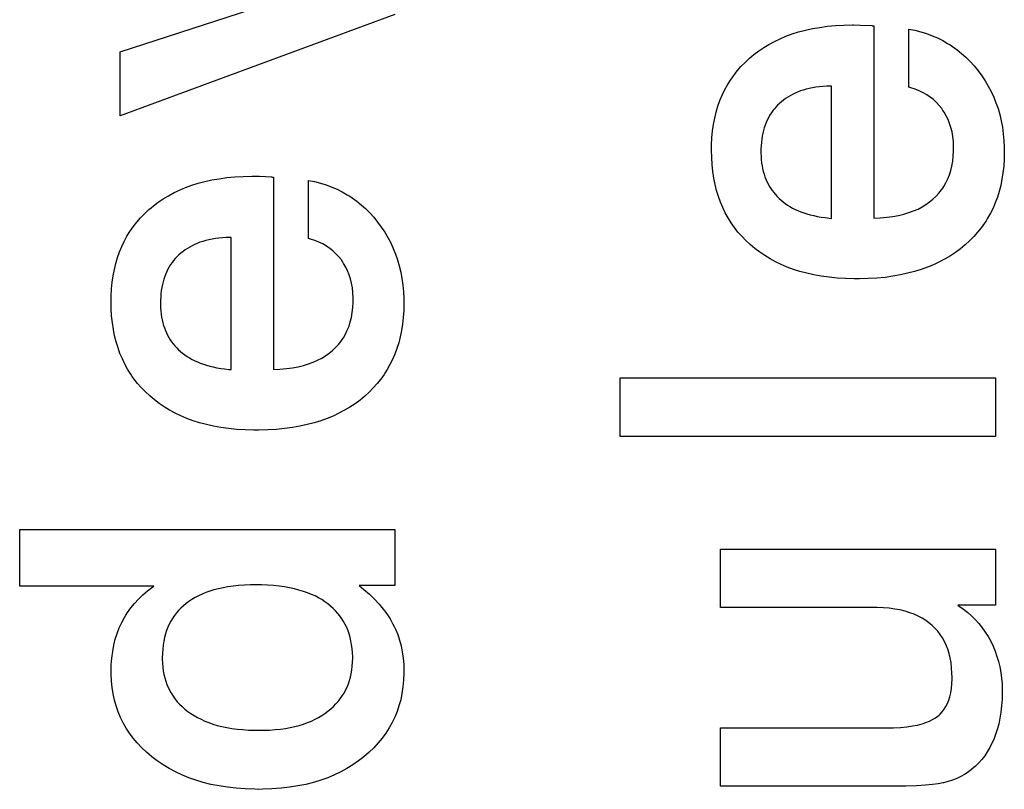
# Paper-space layout '170608_CRESCAD_1' of a CAD drawing. Header units: inches. Extents: x 0 to 17, y 0 to 11.
# Tile 86 of 139: x 14.8338 to 14.9386, y 6.4453 to 6.5273. Entities that reach past the tile are written whole.
import ezdxf

# ---------------------------------------------------------------- set-up
doc = ezdxf.new("R2010")
doc.units = ezdxf.units.IN
doc.header["$LTSCALE"] = 0.935
doc.header["$MEASUREMENT"] = 0
doc.linetypes.add('HIDDEN', pattern=[0.2, 0.1, -0.1])
doc.layers.add('DEFAULT_2', color=7, linetype='HIDDEN')

psp = doc.layouts.new('170608_CRESCAD_1')

# ---------------------------------------------------------------- linework, layer by layer
at = {"layer": 'DEFAULT_2', "color": 7, "linetype": 'CONTINUOUS'}
for p, q in [((14.84444, 6.52383), (14.86681, 6.53111)), ((14.8737, 6.52782), (14.84444, 6.51703)), ((14.91667, 6.52596), (14.91739, 6.52615)), ((14.91739, 6.52615), (14.91814, 6.52631)), ((14.91814, 6.52631), (14.91892, 6.52645)), ((14.91892, 6.52645), (14.91974, 6.52656)), ((14.91974, 6.52656), (14.92059, 6.52664)), ((14.92059, 6.52664), (14.92148, 6.52669)), ((14.92148, 6.52669), (14.92241, 6.52671)), ((14.92241, 6.52671), (14.92251, 6.52671)), ((14.92251, 6.52671), (14.92321, 6.52669)), ((14.92321, 6.52669), (14.92447, 6.52663)), ((14.92447, 6.52663), (14.92448, 6.52663)), ((14.92448, 6.52663), (14.92452, 6.52662)), ((14.92452, 6.52662), (14.92468, 6.5266)), ((14.92468, 6.5266), (14.92468, 6.50613)), ((14.9284, 6.52008), (14.9284, 6.52627)), ((14.9284, 6.52627), (14.92906, 6.52614)), ((14.92906, 6.52614), (14.92969, 6.52597)), ((14.92969, 6.52597), (14.9303, 6.52578)), ((14.91352, 6.52464), (14.91409, 6.52495)), ((14.91409, 6.52495), (14.9147, 6.52524)), ((14.9147, 6.52524), (14.91533, 6.52551)), ((14.91533, 6.52551), (14.91599, 6.52575)), ((14.91599, 6.52575), (14.91667, 6.52596)), ((14.9303, 6.52578), (14.93089, 6.52556)), ((14.93089, 6.52556), (14.93146, 6.52532)), ((14.93146, 6.52532), (14.93201, 6.52504)), ((14.93201, 6.52504), (14.93254, 6.52474)), ((14.91192, 6.52356), (14.91243, 6.52394)), ((14.91243, 6.52394), (14.91296, 6.5243)), ((14.91296, 6.5243), (14.91352, 6.52464)), ((14.93254, 6.52474), (14.9328, 6.52458)), ((14.9328, 6.52458), (14.93305, 6.52441)), ((14.93305, 6.52441), (14.93355, 6.52406)), ((14.93355, 6.52406), (14.93403, 6.52367)), ((14.84444, 6.51703), (14.84444, 6.52383)), ((14.91097, 6.52272), (14.91143, 6.52315)), ((14.91143, 6.52315), (14.91167, 6.52336)), ((14.91167, 6.52336), (14.91192, 6.52356)), ((14.93403, 6.52367), (14.93449, 6.52326)), ((14.93449, 6.52326), (14.93493, 6.52281)), ((14.90976, 6.52132), (14.91013, 6.52181)), ((14.91013, 6.52181), (14.91053, 6.52227)), ((14.91053, 6.52227), (14.91097, 6.52272)), ((14.93493, 6.52281), (14.93536, 6.52234)), ((14.93536, 6.52234), (14.93578, 6.52183)), ((14.93578, 6.52183), (14.93617, 6.5213)), ((14.90909, 6.52031), (14.90941, 6.52083)), ((14.90941, 6.52083), (14.90976, 6.52132)), ((14.93617, 6.5213), (14.93653, 6.52075)), ((14.93653, 6.52075), (14.93686, 6.52019)), ((14.90854, 6.51922), (14.9088, 6.51977)), ((14.9088, 6.51977), (14.90909, 6.52031)), ((14.91716, 6.51977), (14.91686, 6.51967)), ((14.91748, 6.51986), (14.91716, 6.51977)), ((14.9178, 6.51994), (14.91748, 6.51986)), ((14.91815, 6.52001), (14.9178, 6.51994)), ((14.9185, 6.52007), (14.91815, 6.52001)), ((14.91887, 6.52011), (14.9185, 6.52007)), ((14.91926, 6.52015), (14.91887, 6.52011)), ((14.91966, 6.52018), (14.91926, 6.52015)), ((14.92008, 6.52019), (14.91966, 6.52018)), ((14.92018, 6.52019), (14.92008, 6.52019)), ((14.92018, 6.5061), (14.92018, 6.52019)), ((14.92862, 6.52002), (14.9284, 6.52008)), ((14.92908, 6.51987), (14.92862, 6.52002)), ((14.92952, 6.51969), (14.92908, 6.51987)), ((14.92993, 6.51949), (14.92952, 6.51969)), ((14.93686, 6.52019), (14.93717, 6.51961)), ((14.90809, 6.51805), (14.9083, 6.51864)), ((14.9083, 6.51864), (14.90854, 6.51922)), ((14.91506, 6.5187), (14.91484, 6.51853)), ((14.91528, 6.51887), (14.91506, 6.5187)), ((14.91552, 6.51903), (14.91528, 6.51887)), ((14.91577, 6.51917), (14.91552, 6.51903)), ((14.91602, 6.51931), (14.91577, 6.51917)), ((14.91629, 6.51944), (14.91602, 6.51931)), ((14.91657, 6.51956), (14.91629, 6.51944)), ((14.91686, 6.51967), (14.91657, 6.51956)), ((14.93032, 6.51927), (14.92993, 6.51949)), ((14.93068, 6.51903), (14.93032, 6.51927)), ((14.93102, 6.51876), (14.93068, 6.51903)), ((14.93134, 6.51846), (14.93102, 6.51876)), ((14.93717, 6.51961), (14.93744, 6.51902)), ((14.93744, 6.51902), (14.93768, 6.51841)), ((14.9079, 6.51743), (14.90809, 6.51805)), ((14.91398, 6.51763), (14.9139, 6.51752)), ((14.91406, 6.51774), (14.91398, 6.51763)), ((14.91424, 6.51795), (14.91406, 6.51774)), ((14.91443, 6.51815), (14.91424, 6.51795)), ((14.91463, 6.51834), (14.91443, 6.51815)), ((14.91484, 6.51853), (14.91463, 6.51834)), ((14.93164, 6.51814), (14.93134, 6.51846)), ((14.93191, 6.51779), (14.93164, 6.51814)), ((14.93204, 6.51761), (14.93191, 6.51779)), ((14.93217, 6.51743), (14.93204, 6.51761)), ((14.93768, 6.51841), (14.9379, 6.51779)), ((14.9379, 6.51779), (14.93808, 6.51715)), ((14.90762, 6.51611), (14.90775, 6.51678)), ((14.90775, 6.51678), (14.9079, 6.51743)), ((14.91333, 6.51657), (14.91322, 6.51631)), ((14.91346, 6.51682), (14.91333, 6.51657)), ((14.91359, 6.51706), (14.91346, 6.51682)), ((14.91374, 6.5173), (14.91359, 6.51706)), ((14.9139, 6.51752), (14.91374, 6.5173)), ((14.93239, 6.51704), (14.93217, 6.51743)), ((14.93258, 6.51664), (14.93239, 6.51704)), ((14.93275, 6.51622), (14.93258, 6.51664)), ((14.93808, 6.51715), (14.93824, 6.51649)), ((14.90752, 6.51542), (14.90762, 6.51611)), ((14.91302, 6.51576), (14.91293, 6.51547)), ((14.91311, 6.51604), (14.91302, 6.51576)), ((14.91322, 6.51631), (14.91311, 6.51604)), ((14.93289, 6.51577), (14.93275, 6.51622)), ((14.93301, 6.51531), (14.93289, 6.51577)), ((14.93824, 6.51649), (14.93837, 6.51581)), ((14.93837, 6.51581), (14.93846, 6.51512)), ((14.90741, 6.51394), (14.90745, 6.51469)), ((14.90745, 6.51469), (14.90752, 6.51542)), ((14.91275, 6.51454), (14.91271, 6.5142)), ((14.9128, 6.51486), (14.91275, 6.51454)), ((14.91286, 6.51517), (14.9128, 6.51486)), ((14.91293, 6.51547), (14.91286, 6.51517)), ((14.93309, 6.51482), (14.93301, 6.51531)), ((14.93315, 6.5143), (14.93309, 6.51482)), ((14.93846, 6.51512), (14.93853, 6.5144)), ((14.9074, 6.51337), (14.90741, 6.51394)), ((14.91268, 6.51385), (14.91266, 6.51349)), ((14.91266, 6.51349), (14.91266, 6.5132)), ((14.91271, 6.5142), (14.91268, 6.51385)), ((14.93317, 6.51375), (14.93315, 6.5143)), ((14.93317, 6.51358), (14.93317, 6.51375)), ((14.93317, 6.51328), (14.93317, 6.51358)), ((14.93853, 6.5144), (14.93857, 6.51366)), ((14.93857, 6.51366), (14.93857, 6.5132)), ((14.90742, 6.51259), (14.9074, 6.51337)), ((14.90746, 6.51183), (14.90742, 6.51259)), ((14.91266, 6.5132), (14.91266, 6.51306)), ((14.91266, 6.51306), (14.91267, 6.5127)), ((14.91267, 6.5127), (14.91269, 6.51236)), ((14.91269, 6.51236), (14.91273, 6.51203)), ((14.93308, 6.51218), (14.93314, 6.51271)), ((14.93314, 6.51271), (14.93317, 6.51328)), ((14.93855, 6.51242), (14.93851, 6.51168)), ((14.93857, 6.51319), (14.93855, 6.51242)), ((14.93857, 6.5132), (14.93857, 6.51319)), ((14.90754, 6.5111), (14.90746, 6.51183)), ((14.91273, 6.51203), (14.91278, 6.51171)), ((14.91278, 6.51171), (14.91284, 6.5114)), ((14.91284, 6.5114), (14.91291, 6.51111)), ((14.93287, 6.51119), (14.93299, 6.51167)), ((14.93299, 6.51167), (14.93308, 6.51218)), ((14.93851, 6.51168), (14.93843, 6.51096)), ((14.85422, 6.5102), (14.855, 6.51033)), ((14.855, 6.51033), (14.85582, 6.51044)), ((14.85582, 6.51044), (14.85667, 6.51052)), ((14.85667, 6.51052), (14.85756, 6.51057)), ((14.85756, 6.51057), (14.85849, 6.51059)), ((14.85849, 6.51059), (14.85859, 6.51059)), ((14.85859, 6.51059), (14.85929, 6.51058)), ((14.85929, 6.51058), (14.86055, 6.51051)), ((14.86055, 6.51051), (14.86056, 6.51051)), ((14.86056, 6.51051), (14.86061, 6.5105)), ((14.86061, 6.5105), (14.86076, 6.51048)), ((14.86076, 6.51048), (14.86076, 6.49001)), ((14.90765, 6.51039), (14.90754, 6.5111)), ((14.90778, 6.50972), (14.90765, 6.51039)), ((14.91291, 6.51111), (14.91299, 6.51082)), ((14.91299, 6.51082), (14.91308, 6.51054)), ((14.91308, 6.51054), (14.91318, 6.51028)), ((14.91318, 6.51028), (14.91329, 6.51002)), ((14.93236, 6.5099), (14.93255, 6.5103)), ((14.93255, 6.5103), (14.93273, 6.51074)), ((14.93273, 6.51074), (14.93287, 6.51119)), ((14.93832, 6.51028), (14.93819, 6.50961)), ((14.93843, 6.51096), (14.93832, 6.51028)), ((14.85078, 6.50912), (14.85141, 6.50939)), ((14.85141, 6.50939), (14.85207, 6.50963)), ((14.85207, 6.50963), (14.85275, 6.50984)), ((14.85275, 6.50984), (14.85347, 6.51003)), ((14.85347, 6.51003), (14.85422, 6.5102)), ((14.86448, 6.50396), (14.86448, 6.51015)), ((14.86448, 6.51015), (14.86514, 6.51002)), ((14.86514, 6.51002), (14.86577, 6.50985)), ((14.86577, 6.50985), (14.86638, 6.50966)), ((14.86638, 6.50966), (14.86697, 6.50944)), ((14.86697, 6.50944), (14.86754, 6.5092)), ((14.90794, 6.50907), (14.90778, 6.50972)), ((14.91329, 6.51002), (14.91342, 6.50977)), ((14.91342, 6.50977), (14.91355, 6.50952)), ((14.91355, 6.50952), (14.9137, 6.50929)), ((14.9137, 6.50929), (14.91377, 6.50918)), ((14.93188, 6.50914), (14.93201, 6.50932)), ((14.93201, 6.50932), (14.93214, 6.50951)), ((14.93214, 6.50951), (14.93236, 6.5099)), ((14.93819, 6.50961), (14.93802, 6.50898)), ((14.84851, 6.50783), (14.84904, 6.50819)), ((14.84904, 6.50819), (14.8496, 6.50852)), ((14.8496, 6.50852), (14.85018, 6.50884)), ((14.85018, 6.50884), (14.85078, 6.50912)), ((14.86754, 6.5092), (14.86809, 6.50892)), ((14.86809, 6.50892), (14.86862, 6.50862)), ((14.86862, 6.50862), (14.86888, 6.50846)), ((14.86888, 6.50846), (14.86913, 6.50829)), ((14.86913, 6.50829), (14.86963, 6.50794)), ((14.90813, 6.50844), (14.90794, 6.50907)), ((14.90835, 6.50784), (14.90813, 6.50844)), ((14.91377, 6.50918), (14.91385, 6.50906)), ((14.91385, 6.50906), (14.91402, 6.50884)), ((14.91402, 6.50884), (14.9142, 6.50863)), ((14.9142, 6.50863), (14.91438, 6.50842)), ((14.91438, 6.50842), (14.91459, 6.50823)), ((14.91459, 6.50823), (14.9148, 6.50803)), ((14.93097, 6.50814), (14.9313, 6.50846)), ((14.9313, 6.50846), (14.93161, 6.50879)), ((14.93161, 6.50879), (14.93188, 6.50914)), ((14.93783, 6.50836), (14.93761, 6.50777)), ((14.93802, 6.50898), (14.93783, 6.50836)), ((14.84751, 6.50703), (14.84775, 6.50724)), ((14.84775, 6.50724), (14.848, 6.50744)), ((14.848, 6.50744), (14.84851, 6.50783)), ((14.86963, 6.50794), (14.87011, 6.50755)), ((14.87011, 6.50755), (14.87057, 6.50714)), ((14.87057, 6.50714), (14.87101, 6.50669)), ((14.90859, 6.50726), (14.90835, 6.50784)), ((14.90886, 6.5067), (14.90859, 6.50726)), ((14.9148, 6.50803), (14.91502, 6.50785)), ((14.91502, 6.50785), (14.91525, 6.50768)), ((14.91525, 6.50768), (14.9155, 6.50751)), ((14.9155, 6.50751), (14.91575, 6.50735)), ((14.91575, 6.50735), (14.91602, 6.5072)), ((14.91602, 6.5072), (14.9163, 6.50706)), ((14.92939, 6.5071), (14.92982, 6.50733)), ((14.92982, 6.50733), (14.93023, 6.50758)), ((14.93023, 6.50758), (14.93061, 6.50785)), ((14.93061, 6.50785), (14.93097, 6.50814)), ((14.93737, 6.5072), (14.93709, 6.50664)), ((14.93761, 6.50777), (14.93737, 6.5072)), ((14.84621, 6.50569), (14.84662, 6.50615)), ((14.84662, 6.50615), (14.84705, 6.5066)), ((14.84705, 6.5066), (14.84751, 6.50703)), ((14.87101, 6.50669), (14.87144, 6.50622)), ((14.87144, 6.50622), (14.87186, 6.50571)), ((14.90916, 6.50616), (14.90886, 6.5067)), ((14.90948, 6.50564), (14.90916, 6.50616)), ((14.9163, 6.50706), (14.9166, 6.50693)), ((14.9166, 6.50693), (14.9169, 6.5068)), ((14.9169, 6.5068), (14.91722, 6.50668)), ((14.91722, 6.50668), (14.91756, 6.50658)), ((14.91756, 6.50658), (14.91791, 6.50648)), ((14.91791, 6.50648), (14.91828, 6.50639)), ((14.91828, 6.50639), (14.91866, 6.50631)), ((14.91866, 6.50631), (14.91907, 6.50624)), ((14.91907, 6.50624), (14.91949, 6.50618)), ((14.91949, 6.50618), (14.91993, 6.50613)), ((14.91993, 6.50613), (14.92018, 6.5061)), ((14.92468, 6.50613), (14.92537, 6.50616)), ((14.92537, 6.50616), (14.92606, 6.50622)), ((14.92606, 6.50622), (14.92671, 6.5063)), ((14.92671, 6.5063), (14.92732, 6.50642)), ((14.92732, 6.50642), (14.92789, 6.50655)), ((14.92789, 6.50655), (14.92842, 6.50671)), ((14.92842, 6.50671), (14.92892, 6.5069)), ((14.92892, 6.5069), (14.92939, 6.5071)), ((14.93679, 6.50611), (14.93663, 6.50585)), ((14.93709, 6.50664), (14.93679, 6.50611)), ((14.84549, 6.50471), (14.84584, 6.50521)), ((14.84584, 6.50521), (14.84621, 6.50569)), ((14.87186, 6.50571), (14.87225, 6.50518)), ((14.87225, 6.50518), (14.87261, 6.50463)), ((14.90966, 6.50539), (14.90948, 6.50564)), ((14.90984, 6.50514), (14.90966, 6.50539)), ((14.91021, 6.50465), (14.90984, 6.50514)), ((14.93611, 6.5051), (14.93573, 6.50462)), ((14.93646, 6.5056), (14.93611, 6.5051)), ((14.93663, 6.50585), (14.93646, 6.5056)), ((14.84488, 6.50365), (14.84517, 6.50419)), ((14.84517, 6.50419), (14.84549, 6.50471)), ((14.85495, 6.504), (14.85458, 6.50395)), ((14.85534, 6.50403), (14.85495, 6.504)), ((14.85574, 6.50406), (14.85534, 6.50403)), ((14.85616, 6.50407), (14.85574, 6.50406)), ((14.85626, 6.50407), (14.85616, 6.50407)), ((14.85626, 6.48999), (14.85626, 6.50407)), ((14.87261, 6.50463), (14.87294, 6.50407)), ((14.87294, 6.50407), (14.87325, 6.50349)), ((14.91062, 6.50419), (14.91021, 6.50465)), ((14.91105, 6.50374), (14.91062, 6.50419)), ((14.93531, 6.50416), (14.93487, 6.50371)), ((14.93573, 6.50462), (14.93531, 6.50416)), ((14.84438, 6.50252), (14.84462, 6.5031)), ((14.84462, 6.5031), (14.84488, 6.50365)), ((14.85185, 6.50305), (14.8516, 6.50291)), ((14.8521, 6.50319), (14.85185, 6.50305)), ((14.85237, 6.50332), (14.8521, 6.50319)), ((14.85265, 6.50344), (14.85237, 6.50332)), ((14.85294, 6.50355), (14.85265, 6.50344)), ((14.85324, 6.50365), (14.85294, 6.50355)), ((14.85356, 6.50374), (14.85324, 6.50365)), ((14.85389, 6.50382), (14.85356, 6.50374)), ((14.85423, 6.50389), (14.85389, 6.50382)), ((14.85458, 6.50395), (14.85423, 6.50389)), ((14.8647, 6.5039), (14.86448, 6.50396)), ((14.86517, 6.50375), (14.8647, 6.5039)), ((14.8656, 6.50357), (14.86517, 6.50375)), ((14.86601, 6.50338), (14.8656, 6.50357)), ((14.8664, 6.50315), (14.86601, 6.50338)), ((14.86676, 6.50291), (14.8664, 6.50315)), ((14.87325, 6.50349), (14.87352, 6.5029)), ((14.91152, 6.50331), (14.91105, 6.50374)), ((14.91201, 6.50289), (14.91152, 6.50331)), ((14.9344, 6.50328), (14.9339, 6.50287)), ((14.93487, 6.50371), (14.9344, 6.50328)), ((14.84398, 6.50131), (14.84417, 6.50193)), ((14.84417, 6.50193), (14.84438, 6.50252)), ((14.85051, 6.50203), (14.85032, 6.50183)), ((14.85071, 6.50223), (14.85051, 6.50203)), ((14.85092, 6.50241), (14.85071, 6.50223)), ((14.85114, 6.50259), (14.85092, 6.50241)), ((14.85136, 6.50275), (14.85114, 6.50259)), ((14.8516, 6.50291), (14.85136, 6.50275)), ((14.8671, 6.50264), (14.86676, 6.50291)), ((14.86742, 6.50234), (14.8671, 6.50264)), ((14.86772, 6.50202), (14.86742, 6.50234)), ((14.868, 6.50167), (14.86772, 6.50202)), ((14.87352, 6.5029), (14.87376, 6.50229)), ((14.87376, 6.50229), (14.87398, 6.50167)), ((14.91253, 6.5025), (14.91201, 6.50289)), ((14.91307, 6.50214), (14.91253, 6.5025)), ((14.91363, 6.5018), (14.91307, 6.50214)), ((14.93283, 6.50212), (14.93226, 6.50178)), ((14.93337, 6.50248), (14.93283, 6.50212)), ((14.9339, 6.50287), (14.93337, 6.50248)), ((14.84383, 6.50066), (14.84398, 6.50131)), ((14.84967, 6.50094), (14.84954, 6.5007)), ((14.84982, 6.50118), (14.84967, 6.50094)), ((14.84998, 6.5014), (14.84982, 6.50118)), ((14.85006, 6.50151), (14.84998, 6.5014)), ((14.85014, 6.50162), (14.85006, 6.50151)), ((14.85032, 6.50183), (14.85014, 6.50162)), ((14.86812, 6.50149), (14.868, 6.50167)), ((14.86824, 6.50131), (14.86812, 6.50149)), ((14.86847, 6.50092), (14.86824, 6.50131)), ((14.86866, 6.50052), (14.86847, 6.50092)), ((14.87398, 6.50167), (14.87416, 6.50103)), ((14.87416, 6.50103), (14.87432, 6.50037)), ((14.91422, 6.50148), (14.91363, 6.5018)), ((14.91483, 6.50118), (14.91422, 6.50148)), ((14.91546, 6.50091), (14.91483, 6.50118)), ((14.91613, 6.50067), (14.91546, 6.50091)), ((14.93039, 6.5009), (14.92972, 6.50066)), ((14.93104, 6.50117), (14.93039, 6.5009)), ((14.93166, 6.50146), (14.93104, 6.50117)), ((14.93226, 6.50178), (14.93166, 6.50146)), ((14.8436, 6.4993), (14.8437, 6.49999)), ((14.8437, 6.49999), (14.84383, 6.50066)), ((14.84919, 6.49992), (14.8491, 6.49964)), ((14.8493, 6.50019), (14.84919, 6.49992)), ((14.84941, 6.50045), (14.8493, 6.50019)), ((14.84954, 6.5007), (14.84941, 6.50045)), ((14.86883, 6.5001), (14.86866, 6.50052)), ((14.86897, 6.49966), (14.86883, 6.5001)), ((14.87432, 6.50037), (14.87445, 6.4997)), ((14.91682, 6.50045), (14.91613, 6.50067)), ((14.91755, 6.50025), (14.91682, 6.50045)), ((14.9183, 6.50009), (14.91755, 6.50025)), ((14.91909, 6.49994), (14.9183, 6.50009)), ((14.91991, 6.49983), (14.91909, 6.49994)), ((14.92077, 6.49974), (14.91991, 6.49983)), ((14.92588, 6.49982), (14.925, 6.49974)), ((14.92671, 6.49994), (14.92588, 6.49982)), ((14.92751, 6.50008), (14.92671, 6.49994)), ((14.92828, 6.50025), (14.92751, 6.50008)), ((14.92901, 6.50044), (14.92828, 6.50025)), ((14.92972, 6.50066), (14.92901, 6.50044)), ((14.84353, 6.49858), (14.8436, 6.4993)), ((14.84888, 6.49874), (14.84883, 6.49842)), ((14.84894, 6.49905), (14.84888, 6.49874)), ((14.84901, 6.49935), (14.84894, 6.49905)), ((14.8491, 6.49964), (14.84901, 6.49935)), ((14.86909, 6.49919), (14.86897, 6.49966)), ((14.86917, 6.4987), (14.86909, 6.49919)), ((14.87445, 6.4997), (14.87454, 6.499)), ((14.87454, 6.499), (14.87461, 6.49828)), ((14.92166, 6.49969), (14.92077, 6.49974)), ((14.9226, 6.49966), (14.92166, 6.49969)), ((14.92289, 6.49966), (14.9226, 6.49966)), ((14.92314, 6.49966), (14.92289, 6.49966)), ((14.92409, 6.49968), (14.92314, 6.49966)), ((14.925, 6.49974), (14.92409, 6.49968)), ((14.84348, 6.49725), (14.84349, 6.49782)), ((14.84349, 6.49782), (14.84353, 6.49858)), ((14.84876, 6.49773), (14.84874, 6.49737)), ((14.84879, 6.49808), (14.84876, 6.49773)), ((14.84883, 6.49842), (14.84879, 6.49808)), ((14.86923, 6.49818), (14.86917, 6.4987)), ((14.86925, 6.49764), (14.86923, 6.49818)), ((14.87461, 6.49828), (14.87464, 6.49754)), ((14.8435, 6.49647), (14.84348, 6.49725)), ((14.84874, 6.49737), (14.84874, 6.49708)), ((14.84874, 6.49708), (14.84874, 6.49694)), ((14.84874, 6.49694), (14.84875, 6.49658)), ((14.86922, 6.4966), (14.86925, 6.49716)), ((14.86925, 6.49746), (14.86925, 6.49764)), ((14.86925, 6.49716), (14.86925, 6.49746)), ((14.87465, 6.49708), (14.87463, 6.4963)), ((14.87464, 6.49754), (14.87465, 6.49708)), ((14.87465, 6.49708), (14.87465, 6.49708)), ((14.84354, 6.49571), (14.8435, 6.49647)), ((14.84362, 6.49498), (14.84354, 6.49571)), ((14.84875, 6.49658), (14.84877, 6.49624)), ((14.84877, 6.49624), (14.84881, 6.49591)), ((14.84881, 6.49591), (14.84886, 6.49559)), ((14.84886, 6.49559), (14.84892, 6.49529)), ((14.86907, 6.49555), (14.86916, 6.49606)), ((14.86916, 6.49606), (14.86922, 6.4966)), ((14.87463, 6.4963), (14.87459, 6.49556)), ((14.84373, 6.49428), (14.84362, 6.49498)), ((14.84892, 6.49529), (14.84899, 6.49499)), ((14.84899, 6.49499), (14.84907, 6.4947)), ((14.84907, 6.4947), (14.84916, 6.49443)), ((14.86863, 6.49419), (14.86881, 6.49462)), ((14.86881, 6.49462), (14.86895, 6.49507)), ((14.86895, 6.49507), (14.86907, 6.49555)), ((14.87451, 6.49484), (14.8744, 6.49416)), ((14.87459, 6.49556), (14.87451, 6.49484)), ((14.84386, 6.4936), (14.84373, 6.49428)), ((14.84403, 6.49295), (14.84386, 6.4936)), ((14.84916, 6.49443), (14.84926, 6.49416)), ((14.84926, 6.49416), (14.84937, 6.4939)), ((14.84937, 6.4939), (14.8495, 6.49365)), ((14.8495, 6.49365), (14.84963, 6.49341)), ((14.86821, 6.49339), (14.86844, 6.49378)), ((14.86844, 6.49378), (14.86863, 6.49419)), ((14.87427, 6.49349), (14.8741, 6.49286)), ((14.8744, 6.49416), (14.87427, 6.49349)), ((14.84422, 6.49232), (14.84403, 6.49295)), ((14.84963, 6.49341), (14.84978, 6.49317)), ((14.84978, 6.49317), (14.84985, 6.49306)), ((14.84985, 6.49306), (14.84993, 6.49294)), ((14.84993, 6.49294), (14.8501, 6.49272)), ((14.8501, 6.49272), (14.85028, 6.49251)), ((14.85028, 6.49251), (14.85047, 6.49231)), ((14.86738, 6.49234), (14.86769, 6.49267)), ((14.86769, 6.49267), (14.86797, 6.49302)), ((14.86797, 6.49302), (14.86809, 6.4932)), ((14.86809, 6.4932), (14.86821, 6.49339)), ((14.8741, 6.49286), (14.87391, 6.49224)), ((14.84443, 6.49172), (14.84422, 6.49232)), ((14.84468, 6.49114), (14.84443, 6.49172)), ((14.85047, 6.49231), (14.85067, 6.49211)), ((14.85067, 6.49211), (14.85088, 6.49192)), ((14.85088, 6.49192), (14.8511, 6.49173)), ((14.8511, 6.49173), (14.85133, 6.49156)), ((14.85133, 6.49156), (14.85158, 6.49139)), ((14.85158, 6.49139), (14.85183, 6.49123)), ((14.86591, 6.49121), (14.86631, 6.49146)), ((14.86631, 6.49146), (14.86669, 6.49173)), ((14.86669, 6.49173), (14.86705, 6.49202)), ((14.86705, 6.49202), (14.86738, 6.49234)), ((14.87369, 6.49165), (14.87345, 6.49108)), ((14.87391, 6.49224), (14.87369, 6.49165)), ((14.84495, 6.49058), (14.84468, 6.49114)), ((14.84524, 6.49004), (14.84495, 6.49058)), ((14.85183, 6.49123), (14.8521, 6.49108)), ((14.8521, 6.49108), (14.85238, 6.49094)), ((14.85238, 6.49094), (14.85268, 6.49081)), ((14.85268, 6.49081), (14.85298, 6.49068)), ((14.85298, 6.49068), (14.85331, 6.49057)), ((14.85331, 6.49057), (14.85364, 6.49046)), ((14.85364, 6.49046), (14.85399, 6.49036)), ((14.85399, 6.49036), (14.85436, 6.49027)), ((14.8634, 6.4903), (14.86397, 6.49043)), ((14.86397, 6.49043), (14.8645, 6.4906)), ((14.8645, 6.4906), (14.865, 6.49078)), ((14.865, 6.49078), (14.86547, 6.49099)), ((14.86547, 6.49099), (14.86591, 6.49121)), ((14.87317, 6.49053), (14.87287, 6.48999)), ((14.87345, 6.49108), (14.87317, 6.49053)), ((14.84557, 6.48952), (14.84524, 6.49004)), ((14.84574, 6.48927), (14.84557, 6.48952)), ((14.85436, 6.49027), (14.85474, 6.49019)), ((14.85474, 6.49019), (14.85515, 6.49012)), ((14.85515, 6.49012), (14.85557, 6.49006)), ((14.85557, 6.49006), (14.85601, 6.49001)), ((14.85601, 6.49001), (14.85626, 6.48999)), ((14.86076, 6.49001), (14.86145, 6.49004)), ((14.86145, 6.49004), (14.86214, 6.4901)), ((14.86214, 6.4901), (14.86279, 6.49018)), ((14.86279, 6.49018), (14.8634, 6.4903)), ((14.87255, 6.48948), (14.87219, 6.48898)), ((14.87271, 6.48973), (14.87255, 6.48948)), ((14.87287, 6.48999), (14.87271, 6.48973)), ((14.84592, 6.48902), (14.84574, 6.48927)), ((14.84629, 6.48853), (14.84592, 6.48902)), ((14.8467, 6.48807), (14.84629, 6.48853)), ((14.87181, 6.4885), (14.87139, 6.48804)), ((14.87219, 6.48898), (14.87181, 6.4885)), ((14.89767, 6.48287), (14.89767, 6.48913)), ((14.89767, 6.48913), (14.93762, 6.48913)), ((14.93762, 6.48913), (14.93762, 6.48287)), ((14.84714, 6.48762), (14.8467, 6.48807)), ((14.8476, 6.48719), (14.84714, 6.48762)), ((14.8481, 6.48677), (14.8476, 6.48719)), ((14.87095, 6.48759), (14.87048, 6.48716)), ((14.87139, 6.48804), (14.87095, 6.48759)), ((14.84861, 6.48638), (14.8481, 6.48677)), ((14.84915, 6.48602), (14.84861, 6.48638)), ((14.86945, 6.48636), (14.86891, 6.486)), ((14.86998, 6.48675), (14.86945, 6.48636)), ((14.87048, 6.48716), (14.86998, 6.48675)), ((14.84971, 6.48568), (14.84915, 6.48602)), ((14.8503, 6.48536), (14.84971, 6.48568)), ((14.85091, 6.48507), (14.8503, 6.48536)), ((14.86774, 6.48534), (14.86712, 6.48505)), ((14.86834, 6.48566), (14.86774, 6.48534)), ((14.86891, 6.486), (14.86834, 6.48566)), ((14.85155, 6.4848), (14.85091, 6.48507)), ((14.85221, 6.48455), (14.85155, 6.4848)), ((14.8529, 6.48433), (14.85221, 6.48455)), ((14.85363, 6.48414), (14.8529, 6.48433)), ((14.85438, 6.48397), (14.85363, 6.48414)), ((14.86436, 6.48413), (14.86359, 6.48396)), ((14.8651, 6.48432), (14.86436, 6.48413)), ((14.8658, 6.48454), (14.8651, 6.48432)), ((14.86648, 6.48478), (14.8658, 6.48454)), ((14.86712, 6.48505), (14.86648, 6.48478)), ((14.85517, 6.48382), (14.85438, 6.48397)), ((14.85599, 6.48371), (14.85517, 6.48382)), ((14.85685, 6.48362), (14.85599, 6.48371)), ((14.85774, 6.48357), (14.85685, 6.48362)), ((14.85868, 6.48354), (14.85774, 6.48357)), ((14.85897, 6.48354), (14.85868, 6.48354)), ((14.85922, 6.48354), (14.85897, 6.48354)), ((14.86017, 6.48357), (14.85922, 6.48354)), ((14.86109, 6.48362), (14.86017, 6.48357)), ((14.86196, 6.48371), (14.86109, 6.48362)), ((14.86279, 6.48382), (14.86196, 6.48371)), ((14.86359, 6.48396), (14.86279, 6.48382)), ((14.93762, 6.48287), (14.89767, 6.48287)), ((14.83375, 6.46692), (14.83375, 6.47296)), ((14.83375, 6.47296), (14.8737, 6.47296)), ((14.8737, 6.47296), (14.8737, 6.467)), ((14.90835, 6.46465), (14.90835, 6.47085)), ((14.90835, 6.47085), (14.93762, 6.47085)), ((14.93762, 6.47085), (14.93762, 6.46489)), ((14.84804, 6.46692), (14.83375, 6.46692)), ((14.84686, 6.466), (14.84737, 6.46643)), ((14.84737, 6.46643), (14.84792, 6.46684)), ((14.84792, 6.46684), (14.84804, 6.46692)), ((14.85356, 6.46624), (14.85316, 6.46607)), ((14.85398, 6.46639), (14.85356, 6.46624)), ((14.85443, 6.46652), (14.85398, 6.46639)), ((14.8549, 6.46665), (14.85443, 6.46652)), ((14.8554, 6.46675), (14.8549, 6.46665)), ((14.85592, 6.46685), (14.8554, 6.46675)), ((14.85648, 6.46692), (14.85592, 6.46685)), ((14.85706, 6.46699), (14.85648, 6.46692)), ((14.85768, 6.46703), (14.85706, 6.46699)), ((14.85833, 6.46705), (14.85768, 6.46703)), ((14.85887, 6.46706), (14.85833, 6.46705)), ((14.85948, 6.46705), (14.85887, 6.46706)), ((14.86015, 6.46703), (14.85948, 6.46705)), ((14.86078, 6.46698), (14.86015, 6.46703)), ((14.86138, 6.46692), (14.86078, 6.46698)), ((14.86194, 6.46684), (14.86138, 6.46692)), ((14.86249, 6.46674), (14.86194, 6.46684)), ((14.863, 6.46663), (14.86249, 6.46674)), ((14.86348, 6.46651), (14.863, 6.46663)), ((14.86395, 6.46637), (14.86348, 6.46651)), ((14.86438, 6.46622), (14.86395, 6.46637)), ((14.86988, 6.467), (14.8704, 6.46658)), ((14.8737, 6.467), (14.86988, 6.467)), ((14.8704, 6.46658), (14.871, 6.46606)), ((14.84597, 6.46509), (14.8464, 6.46555)), ((14.8464, 6.46555), (14.84686, 6.466)), ((14.85176, 6.4653), (14.85146, 6.46508)), ((14.85208, 6.46551), (14.85176, 6.4653)), ((14.85242, 6.46571), (14.85208, 6.46551)), ((14.85278, 6.4659), (14.85242, 6.46571)), ((14.85316, 6.46607), (14.85278, 6.4659)), ((14.8648, 6.46605), (14.86438, 6.46622)), ((14.86519, 6.46588), (14.8648, 6.46605)), ((14.86556, 6.46569), (14.86519, 6.46588)), ((14.86591, 6.46549), (14.86556, 6.46569)), ((14.86624, 6.46527), (14.86591, 6.46549)), ((14.86655, 6.46505), (14.86624, 6.46527)), ((14.871, 6.46606), (14.87154, 6.46554)), ((14.87154, 6.46554), (14.87202, 6.46502)), ((14.84522, 6.46411), (14.84558, 6.46461)), ((14.84558, 6.46461), (14.84597, 6.46509)), ((14.85067, 6.46434), (14.85044, 6.46407)), ((14.85091, 6.46459), (14.85067, 6.46434)), ((14.85118, 6.46484), (14.85091, 6.46459)), ((14.85146, 6.46508), (14.85118, 6.46484)), ((14.86685, 6.46481), (14.86655, 6.46505)), ((14.86713, 6.46456), (14.86685, 6.46481)), ((14.86738, 6.4643), (14.86713, 6.46456)), ((14.86763, 6.46403), (14.86738, 6.4643)), ((14.87202, 6.46502), (14.87246, 6.46449)), ((14.87246, 6.46449), (14.87285, 6.46397)), ((14.92479, 6.46465), (14.90835, 6.46465)), ((14.92503, 6.46465), (14.92479, 6.46465)), ((14.9257, 6.46463), (14.92503, 6.46465)), ((14.92633, 6.46457), (14.9257, 6.46463)), ((14.92693, 6.46449), (14.92633, 6.46457)), ((14.92749, 6.46439), (14.92693, 6.46449)), ((14.92802, 6.46426), (14.92749, 6.46439)), ((14.92851, 6.4641), (14.92802, 6.46426)), ((14.93363, 6.46489), (14.93377, 6.4648)), ((14.93762, 6.46489), (14.93363, 6.46489)), ((14.93377, 6.4648), (14.93424, 6.46447)), ((14.93424, 6.46447), (14.93468, 6.46411)), ((14.84461, 6.46305), (14.8449, 6.46359)), ((14.8449, 6.46359), (14.84506, 6.46385)), ((14.84506, 6.46385), (14.84522, 6.46411)), ((14.84984, 6.46319), (14.84968, 6.46287)), ((14.85002, 6.46349), (14.84984, 6.46319)), ((14.85022, 6.46379), (14.85002, 6.46349)), ((14.85033, 6.46393), (14.85022, 6.46379)), ((14.85044, 6.46407), (14.85033, 6.46393)), ((14.86785, 6.46375), (14.86763, 6.46403)), ((14.86805, 6.46346), (14.86785, 6.46375)), ((14.86824, 6.46316), (14.86805, 6.46346)), ((14.86841, 6.46285), (14.86824, 6.46316)), ((14.87285, 6.46397), (14.87319, 6.46343)), ((14.87319, 6.46343), (14.87349, 6.46289)), ((14.92897, 6.46393), (14.92851, 6.4641)), ((14.92941, 6.46373), (14.92897, 6.46393)), ((14.92981, 6.46351), (14.92941, 6.46373)), ((14.9302, 6.46328), (14.92981, 6.46351)), ((14.93055, 6.46302), (14.9302, 6.46328)), ((14.93468, 6.46411), (14.9351, 6.46374)), ((14.9351, 6.46374), (14.9355, 6.46334)), ((14.9355, 6.46334), (14.93587, 6.46293)), ((14.84413, 6.46189), (14.84435, 6.46248)), ((14.84435, 6.46248), (14.84461, 6.46305)), ((14.84939, 6.46219), (14.84928, 6.46183)), ((14.84953, 6.46254), (14.84939, 6.46219)), ((14.84968, 6.46287), (14.84953, 6.46254)), ((14.86857, 6.46252), (14.86841, 6.46285)), ((14.86871, 6.46218), (14.86857, 6.46252)), ((14.86883, 6.46183), (14.86871, 6.46218)), ((14.87349, 6.46289), (14.87363, 6.46262)), ((14.87363, 6.46262), (14.87376, 6.46234)), ((14.87376, 6.46234), (14.87399, 6.46177)), ((14.93089, 6.46273), (14.93055, 6.46302)), ((14.9312, 6.46243), (14.93089, 6.46273)), ((14.93148, 6.46212), (14.9312, 6.46243)), ((14.93174, 6.46178), (14.93148, 6.46212)), ((14.93587, 6.46293), (14.93621, 6.46249)), ((14.93621, 6.46249), (14.93654, 6.46203)), ((14.93654, 6.46203), (14.93684, 6.46155)), ((14.84377, 6.46063), (14.84393, 6.46127)), ((14.84393, 6.46127), (14.84413, 6.46189)), ((14.84909, 6.46106), (14.84903, 6.46064)), ((14.84918, 6.46145), (14.84909, 6.46106)), ((14.84928, 6.46183), (14.84918, 6.46145)), ((14.86894, 6.46147), (14.86883, 6.46183)), ((14.86902, 6.46109), (14.86894, 6.46147)), ((14.86909, 6.46069), (14.86902, 6.46109)), ((14.87399, 6.46177), (14.87419, 6.46118)), ((14.87419, 6.46118), (14.87435, 6.46057)), ((14.93198, 6.46142), (14.93174, 6.46178)), ((14.93219, 6.46104), (14.93198, 6.46142)), ((14.93238, 6.46064), (14.93219, 6.46104)), ((14.93684, 6.46155), (14.93712, 6.46105)), ((14.93712, 6.46105), (14.93737, 6.46053)), ((14.84355, 6.45926), (14.84365, 6.45996)), ((14.84365, 6.45996), (14.84377, 6.46063)), ((14.84898, 6.46021), (14.84895, 6.45976)), ((14.84903, 6.46064), (14.84898, 6.46021)), ((14.86915, 6.46027), (14.86909, 6.46069)), ((14.86918, 6.45984), (14.86915, 6.46027)), ((14.87435, 6.46057), (14.87448, 6.45993)), ((14.93255, 6.46021), (14.93238, 6.46064)), ((14.93269, 6.45976), (14.93255, 6.46021)), ((14.93737, 6.46053), (14.9376, 6.45999)), ((14.9376, 6.45999), (14.93779, 6.45945)), ((14.8435, 6.45853), (14.84355, 6.45926)), ((14.84895, 6.45976), (14.84893, 6.45929)), ((14.84893, 6.45929), (14.84893, 6.45915)), ((14.84893, 6.45915), (14.84895, 6.45872)), ((14.8692, 6.45939), (14.86918, 6.45984)), ((14.86919, 6.45881), (14.8692, 6.45925)), ((14.8692, 6.45925), (14.8692, 6.45939)), ((14.87448, 6.45993), (14.87458, 6.45927)), ((14.87458, 6.45927), (14.87463, 6.45858)), ((14.9328, 6.45928), (14.93269, 6.45976)), ((14.9329, 6.45878), (14.9328, 6.45928)), ((14.93779, 6.45945), (14.93796, 6.45889)), ((14.93796, 6.45889), (14.9381, 6.45832)), ((14.84348, 6.45782), (14.8435, 6.45853)), ((14.84895, 6.45872), (14.84898, 6.4583)), ((14.84898, 6.4583), (14.84904, 6.4579)), ((14.84904, 6.4579), (14.84911, 6.45752)), ((14.86904, 6.45759), (14.86911, 6.45798)), ((14.86911, 6.45798), (14.86916, 6.45839)), ((14.86916, 6.45839), (14.86919, 6.45881)), ((14.87463, 6.45858), (14.87465, 6.45787)), ((14.87465, 6.45787), (14.87465, 6.45764)), ((14.93296, 6.45824), (14.9329, 6.45878)), ((14.933, 6.45767), (14.93296, 6.45824)), ((14.9381, 6.45832), (14.9382, 6.45774)), ((14.84349, 6.45754), (14.84348, 6.45782)), ((14.84352, 6.45682), (14.84349, 6.45754)), ((14.84359, 6.45612), (14.84352, 6.45682)), ((14.84911, 6.45752), (14.8492, 6.45715)), ((14.8492, 6.45715), (14.8493, 6.4568)), ((14.8493, 6.4568), (14.84943, 6.45645)), ((14.86874, 6.45651), (14.86886, 6.45686)), ((14.86886, 6.45686), (14.86896, 6.45722)), ((14.86896, 6.45722), (14.86904, 6.45759)), ((14.87462, 6.4569), (14.87455, 6.45619)), ((14.87465, 6.45764), (14.87462, 6.4569)), ((14.93299, 6.45652), (14.93301, 6.45707)), ((14.93301, 6.4572), (14.933, 6.45767)), ((14.93301, 6.45707), (14.93301, 6.4572)), ((14.9382, 6.45774), (14.93828, 6.45714)), ((14.93828, 6.45714), (14.93833, 6.45652)), ((14.8437, 6.45544), (14.84359, 6.45612)), ((14.84943, 6.45645), (14.84957, 6.45612)), ((14.84957, 6.45612), (14.84972, 6.4558)), ((14.84972, 6.4558), (14.84981, 6.45564)), ((14.86828, 6.45553), (14.86845, 6.45585)), ((14.86845, 6.45585), (14.8686, 6.45617)), ((14.8686, 6.45617), (14.86874, 6.45651)), ((14.87455, 6.45619), (14.87445, 6.4555)), ((14.93286, 6.45557), (14.93294, 6.45602)), ((14.93294, 6.45602), (14.93299, 6.45652)), ((14.93833, 6.45652), (14.93835, 6.45589)), ((14.93835, 6.45589), (14.93835, 6.45582)), ((14.93835, 6.45582), (14.93835, 6.45566)), ((14.84384, 6.45479), (14.8437, 6.45544)), ((14.84402, 6.45416), (14.84384, 6.45479)), ((14.84981, 6.45564), (14.8499, 6.45549)), ((14.8499, 6.45549), (14.85009, 6.45519)), ((14.85009, 6.45519), (14.8503, 6.4549)), ((14.8503, 6.4549), (14.85053, 6.45462)), ((14.86766, 6.45465), (14.86788, 6.45493)), ((14.86788, 6.45493), (14.86809, 6.45523)), ((14.86809, 6.45523), (14.86828, 6.45553)), ((14.87431, 6.45483), (14.87413, 6.45419)), ((14.87445, 6.4555), (14.87431, 6.45483)), ((14.93251, 6.45442), (14.93265, 6.45477)), ((14.93265, 6.45477), (14.93277, 6.45515)), ((14.93277, 6.45515), (14.93286, 6.45557)), ((14.93833, 6.4549), (14.93828, 6.45418)), ((14.93835, 6.45566), (14.93833, 6.4549)), ((14.84423, 6.45354), (14.84402, 6.45416)), ((14.85053, 6.45462), (14.85078, 6.45435)), ((14.85078, 6.45435), (14.85105, 6.45409)), ((14.85105, 6.45409), (14.85134, 6.45383)), ((14.85134, 6.45383), (14.85165, 6.45359)), ((14.86657, 6.45361), (14.86687, 6.45385)), ((14.86687, 6.45385), (14.86715, 6.45411)), ((14.86715, 6.45411), (14.86742, 6.45438)), ((14.86742, 6.45438), (14.86766, 6.45465)), ((14.87413, 6.45419), (14.87392, 6.45357)), ((14.93196, 6.45354), (14.93216, 6.45381)), ((14.93216, 6.45381), (14.93234, 6.4541)), ((14.93234, 6.4541), (14.93251, 6.45442)), ((14.93828, 6.45418), (14.9382, 6.45349)), ((14.84448, 6.45295), (14.84423, 6.45354)), ((14.84462, 6.45266), (14.84448, 6.45295)), ((14.84476, 6.45237), (14.84462, 6.45266)), ((14.85165, 6.45359), (14.85197, 6.45336)), ((14.85197, 6.45336), (14.85232, 6.45314)), ((14.85232, 6.45314), (14.85268, 6.45293)), ((14.85268, 6.45293), (14.85306, 6.45274)), ((14.85306, 6.45274), (14.85346, 6.45256)), ((14.8648, 6.45256), (14.86519, 6.45274)), ((14.86519, 6.45274), (14.86556, 6.45294)), ((14.86556, 6.45294), (14.86591, 6.45315)), ((14.86591, 6.45315), (14.86625, 6.45337)), ((14.86625, 6.45337), (14.86657, 6.45361)), ((14.87368, 6.45297), (14.8734, 6.45239)), ((14.87392, 6.45357), (14.87368, 6.45297)), ((14.93061, 6.45254), (14.93094, 6.45271)), ((14.93094, 6.45271), (14.93124, 6.45289)), ((14.93124, 6.45289), (14.9315, 6.45308)), ((14.9315, 6.45308), (14.93162, 6.45319)), ((14.93162, 6.45319), (14.93174, 6.4533)), ((14.93174, 6.4533), (14.93196, 6.45354)), ((14.9381, 6.45285), (14.93797, 6.45223)), ((14.9382, 6.45349), (14.9381, 6.45285)), ((14.84508, 6.45181), (14.84476, 6.45237)), ((14.84544, 6.45127), (14.84508, 6.45181)), ((14.85346, 6.45256), (14.85388, 6.4524)), ((14.85388, 6.4524), (14.85433, 6.45224)), ((14.85433, 6.45224), (14.85479, 6.4521)), ((14.85479, 6.4521), (14.85528, 6.45198)), ((14.85528, 6.45198), (14.85579, 6.45187)), ((14.85579, 6.45187), (14.85633, 6.45178)), ((14.85633, 6.45178), (14.8569, 6.4517)), ((14.8569, 6.4517), (14.85749, 6.45164)), ((14.85749, 6.45164), (14.85811, 6.4516)), ((14.85811, 6.4516), (14.85877, 6.45157)), ((14.85877, 6.45157), (14.85926, 6.45157)), ((14.85926, 6.45157), (14.85972, 6.45157)), ((14.85972, 6.45157), (14.86035, 6.4516)), ((14.86035, 6.4516), (14.86094, 6.45164)), ((14.86094, 6.45164), (14.8615, 6.4517)), ((14.8615, 6.4517), (14.86204, 6.45178)), ((14.86204, 6.45178), (14.86256, 6.45187)), ((14.86256, 6.45187), (14.86305, 6.45198)), ((14.86305, 6.45198), (14.86352, 6.4521)), ((14.86352, 6.4521), (14.86397, 6.45224)), ((14.86397, 6.45224), (14.86439, 6.45239)), ((14.86439, 6.45239), (14.8648, 6.45256)), ((14.87308, 6.45182), (14.87273, 6.45127)), ((14.8734, 6.45239), (14.87308, 6.45182)), ((14.90835, 6.44562), (14.90835, 6.45184)), ((14.90835, 6.45184), (14.92623, 6.45184)), ((14.92623, 6.45184), (14.92679, 6.45185)), ((14.92679, 6.45185), (14.92753, 6.45188)), ((14.92753, 6.45188), (14.92819, 6.45194)), ((14.92819, 6.45194), (14.92879, 6.45203)), ((14.92879, 6.45203), (14.92933, 6.45213)), ((14.92933, 6.45213), (14.92981, 6.45225)), ((14.92981, 6.45225), (14.93023, 6.45239)), ((14.93023, 6.45239), (14.93061, 6.45254)), ((14.93781, 6.45166), (14.93764, 6.45111)), ((14.93797, 6.45223), (14.93781, 6.45166)), ((14.84583, 6.45074), (14.84544, 6.45127)), ((14.84626, 6.45022), (14.84583, 6.45074)), ((14.87234, 6.45074), (14.87192, 6.45022)), ((14.87273, 6.45127), (14.87234, 6.45074)), ((14.93744, 6.4506), (14.93726, 6.4502)), ((14.93764, 6.45111), (14.93744, 6.4506)), ((14.84674, 6.44972), (14.84626, 6.45022)), ((14.84725, 6.44924), (14.84674, 6.44972)), ((14.87145, 6.44972), (14.87095, 6.44924)), ((14.87192, 6.45022), (14.87145, 6.44972)), ((14.93702, 6.44973), (14.93676, 6.44928)), ((14.93726, 6.4502), (14.93702, 6.44973)), ((14.84781, 6.44876), (14.84725, 6.44924)), ((14.8481, 6.44854), (14.84781, 6.44876)), ((14.8484, 6.44831), (14.8481, 6.44854)), ((14.87012, 6.44854), (14.86982, 6.44832)), ((14.8704, 6.44876), (14.87012, 6.44854)), ((14.87095, 6.44924), (14.8704, 6.44876)), ((14.93617, 6.44847), (14.93585, 6.4481)), ((14.93648, 6.44886), (14.93617, 6.44847)), ((14.93676, 6.44928), (14.93648, 6.44886)), ((14.84901, 6.4479), (14.8484, 6.44831)), ((14.84966, 6.44751), (14.84901, 6.4479)), ((14.85033, 6.44715), (14.84966, 6.44751)), ((14.86859, 6.44751), (14.86794, 6.44715)), ((14.86922, 6.4479), (14.86859, 6.44751)), ((14.86982, 6.44832), (14.86922, 6.4479)), ((14.93513, 6.44742), (14.93474, 6.44712)), ((14.9355, 6.44775), (14.93513, 6.44742)), ((14.93585, 6.4481), (14.9355, 6.44775)), ((14.85102, 6.44682), (14.85033, 6.44715)), ((14.85175, 6.44652), (14.85102, 6.44682)), ((14.8525, 6.44625), (14.85175, 6.44652)), ((14.86654, 6.44652), (14.8658, 6.44626)), ((14.86725, 6.44682), (14.86654, 6.44652)), ((14.86794, 6.44715), (14.86725, 6.44682)), ((14.93352, 6.44643), (14.93307, 6.44626)), ((14.93394, 6.44664), (14.93352, 6.44643)), ((14.93435, 6.44686), (14.93394, 6.44664)), ((14.93474, 6.44712), (14.93435, 6.44686)), ((14.85329, 6.44602), (14.8525, 6.44625)), ((14.85411, 6.44581), (14.85329, 6.44602)), ((14.85497, 6.44564), (14.85411, 6.44581)), ((14.85586, 6.4455), (14.85497, 6.44564)), ((14.8568, 6.44539), (14.85586, 6.4455)), ((14.85777, 6.44532), (14.8568, 6.44539)), ((14.85878, 6.44529), (14.85777, 6.44532)), ((14.85919, 6.44528), (14.85878, 6.44529)), ((14.85961, 6.44529), (14.85919, 6.44528)), ((14.86061, 6.44532), (14.85961, 6.44529)), ((14.86157, 6.44539), (14.86061, 6.44532)), ((14.86249, 6.4455), (14.86157, 6.44539)), ((14.86337, 6.44564), (14.86249, 6.4455)), ((14.86421, 6.44581), (14.86337, 6.44564)), ((14.86502, 6.44602), (14.86421, 6.44581)), ((14.8658, 6.44626), (14.86502, 6.44602)), ((14.92696, 6.44562), (14.90835, 6.44562)), ((14.9281, 6.44563), (14.92696, 6.44562)), ((14.92924, 6.44566), (14.9281, 6.44563)), ((14.93018, 6.44572), (14.92924, 6.44566)), ((14.93093, 6.44579), (14.93018, 6.44572)), ((14.93154, 6.44587), (14.93093, 6.44579)), ((14.93202, 6.44596), (14.93154, 6.44587)), ((14.9321, 6.44598), (14.93202, 6.44596)), ((14.9326, 6.44611), (14.9321, 6.44598)), ((14.93307, 6.44626), (14.9326, 6.44611))]:
    psp.add_line(p, q, dxfattribs=at)

doc.saveas('drawing.dxf')
